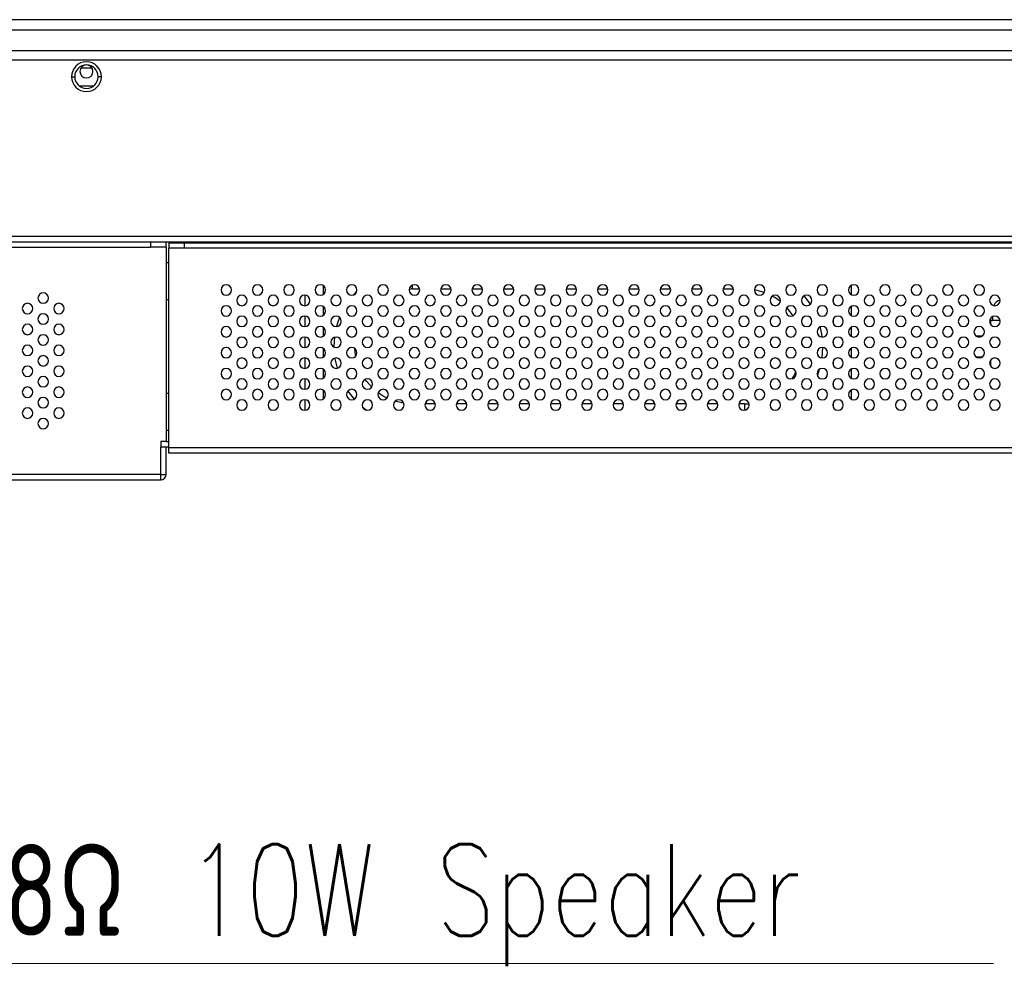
# Model space of a CAD drawing. Header units: millimetres. Extents: x 0 to 1118, y 0 to 864.
# Tile 13 of 256: x 359 to 397, y 196 to 233. Entities that reach past the tile are written whole.
import ezdxf

# ---------------------------------------------------------------- set-up
doc = ezdxf.new("R2010")
doc.units = ezdxf.units.MM
doc.styles.add('SLDTEXTSTYLE8', font='TXT', dxfattribs={"width": 0.75, "bigfont": 'bigfont'})

# ---------------------------------------------------------------- blocks, each defined once
blk = doc.blocks.new('SW_NOTE_0_12')
at = {"color": 0, "linetype": 'Continuous', "lineweight": 0}
blk.add_line((41.952, 0), (0, 0), dxfattribs=at)
at = {"color": 0, "linetype": 'Continuous', "lineweight": 0, "insert": (0.384, 4.562), "char_height": 3.5, "attachment_point": 1, "style": 'SLDTEXTSTYLE8'}
blk.add_mtext('2x8Ω 10W Speaker', dxfattribs=at)

msp = doc.modelspace()

# ---------------------------------------------------------------- linework, layer by layer
at = {"color": 7, "linetype": 'Continuous', "lineweight": 25}
for p, q in [((467.2914, 232.5106), (136.1986, 232.5106)), ((467.2914, 232.1106), (136.1986, 232.1106)), ((137.3469, 231.3306), (466.1363, 231.3306)), ((198.345, 230.9706), (405.145, 230.9706)), ((361.3968, 230.6706), (361.7997, 230.6706)), ((361.0286, 230.3306), (361.1486, 230.3306)), ((362.1686, 230.3306), (362.0486, 230.3306)), ((361.8542, 229.9706), (361.3438, 229.9706)), ((405.745, 224.2106), (197.745, 224.2106)), ((197.745, 224.0106), (405.745, 224.0106)), ((239.445, 223.8106), (364.045, 223.8106)), ((364.045, 224.0106), (364.045, 223.8106)), ((364.645, 223.8106), (364.045, 223.8106)), ((364.645, 223.8106), (364.645, 224.0106)), ((364.645, 223.8106), (364.645, 216.3706)), ((364.745, 223.9706), (364.745, 223.7706)), ((364.745, 223.9706), (365.345, 223.9706)), ((365.345, 223.7706), (364.745, 223.7706)), ((364.745, 216.1306), (364.745, 223.7706)), ((365.345, 223.7706), (365.345, 223.9706)), ((365.345, 223.9706), (399.0034, 223.9706)), ((399.0034, 223.7706), (365.345, 223.7706)), ((368.545, 223.9706), (368.5693, 223.9948)), ((371.3336, 224.0106), (371.3336, 223.9706)), ((377.7736, 223.9706), (377.7736, 224.0106)), ((386.2764, 224.0106), (386.2764, 223.9706)), ((392.7164, 223.9706), (392.7164, 224.0106)), ((396.265, 223.9706), (396.265, 224.0106)), ((364.745, 223.2106), (364.645, 223.2106)), ((370.665, 222.0106), (370.665, 222.3306)), ((373.9485, 222.2075), (374.0153, 222.21)), ((374.065, 222.2106), (374.341, 222.2106)), ((375.1491, 222.2106), (375.541, 222.2106)), ((376.3491, 222.2106), (376.741, 222.2106)), ((377.5491, 222.2106), (377.941, 222.2106)), ((378.7491, 222.2106), (379.141, 222.2106)), ((379.9491, 222.2106), (380.341, 222.2106)), ((381.1491, 222.2106), (381.541, 222.2106)), ((382.3491, 222.2106), (382.741, 222.2106)), ((383.5491, 222.2106), (383.941, 222.2106)), ((384.7491, 222.2106), (385.141, 222.2106)), ((385.9491, 222.2106), (386.341, 222.2106)), ((390.865, 221.9873), (390.865, 222.3539)), ((369.965, 221.5716), (369.965, 221.9696)), ((371.9406, 222.1288), (371.8006, 221.9785)), ((390.165, 221.8578), (390.165, 221.6834)), ((370.665, 221.2106), (370.665, 221.5306)), ((390.865, 221.1873), (390.865, 221.5539)), ((369.965, 220.7716), (369.965, 221.1696)), ((396.265, 221.0106), (396.265, 221.1539)), ((370.665, 220.4106), (370.665, 220.7306)), ((390.165, 221.0578), (390.165, 220.8834)), ((390.865, 220.3873), (390.865, 220.7539)), ((396.175, 221.0106), (396.175, 220.8652)), ((396.175, 221.0106), (396.265, 221.0106)), ((396.265, 221.0106), (396.541, 221.0106)), ((369.965, 219.9716), (369.965, 220.3696)), ((395.625, 220.4106), (395.865, 220.4106)), ((389.7326, 219.571), (389.7647, 219.9696)), ((390.165, 220.2578), (390.165, 220.0834)), ((390.865, 219.5873), (390.865, 219.9539)), ((369.965, 219.1716), (369.965, 219.5696)), ((370.665, 219.6106), (370.665, 219.9306)), ((395.625, 219.6106), (395.865, 219.6106)), ((390.165, 219.4578), (390.165, 219.2834)), ((396.175, 219.4759), (396.175, 219.2652)), ((370.665, 218.8106), (370.665, 219.1306)), ((390.865, 218.7873), (390.865, 219.1539)), ((369.965, 218.3716), (369.965, 218.7696)), ((390.165, 218.6578), (390.165, 218.4834)), ((370.665, 218.0106), (370.665, 218.3306)), ((390.865, 217.9873), (390.865, 218.3539)), ((369.965, 217.5716), (369.965, 217.9696)), ((374.941, 217.8106), (374.5491, 217.8106)), ((376.141, 217.8106), (375.7491, 217.8106)), ((377.341, 217.8106), (376.9491, 217.8106)), ((378.541, 217.8106), (378.1491, 217.8106)), ((379.741, 217.8106), (379.3491, 217.8106)), ((380.941, 217.8106), (380.5491, 217.8106)), ((382.141, 217.8106), (381.7491, 217.8106)), ((383.341, 217.8106), (382.9491, 217.8106)), ((384.541, 217.8106), (384.1491, 217.8106)), ((385.741, 217.8106), (385.3491, 217.8106)), ((386.765, 217.8106), (386.5491, 217.8106)), ((386.765, 217.8106), (386.9394, 217.8175)), ((390.165, 217.8578), (390.165, 217.6834)), ((364.645, 216.8106), (364.745, 216.8106)), ((364.445, 216.3706), (364.445, 216.1706)), ((364.645, 216.3706), (364.445, 216.3706)), ((364.445, 215.1106), (364.445, 216.1706)), ((364.445, 216.1706), (364.645, 216.1706)), ((364.645, 216.3706), (364.745, 216.3706)), ((364.645, 215.1106), (364.645, 216.1706)), ((364.645, 216.1706), (364.745, 216.1706)), ((399.6034, 216.1306), (364.745, 216.1306)), ((364.745, 215.9306), (364.745, 216.1306)), ((399.6034, 215.9306), (364.745, 215.9306)), ((364.445, 215.1106), (239.045, 215.1106)), ((364.445, 214.9106), (364.445, 215.1106)), ((364.445, 215.1106), (364.645, 215.1106)), ((239.045, 214.9106), (364.445, 214.9106))]:
    msp.add_line(p, q, dxfattribs=at)
at = {"color": 8, "linetype": 'Continuous', "lineweight": 25}
for p, q in [((367.4379, 223.9948), (364.645, 223.9948)), ((367.4379, 223.9948), (367.4136, 223.9706)), ((369.8178, 223.9706), (369.8421, 223.9948)), ((369.8421, 224.0106), (369.8421, 223.9948)), ((371.3336, 223.9948), (369.8421, 223.9948)), ((386.2764, 223.9948), (377.7736, 223.9948)), ((396.265, 223.9948), (392.7164, 223.9948)), ((374.065, 222.2106), (374.065, 222.3539)), ((386.765, 217.8106), (386.765, 217.5716))]:
    msp.add_line(p, q, dxfattribs=at)
at = {"color": 7, "linetype": 'Continuous', "lineweight": 25, "flags": 128}
for points in [[(364.645, 221.8255), (364.6551, 221.8214), (364.745, 221.7815)], [(387.5215, 222.0764), (387.1693, 222.1731), (387.1451, 222.1775)], [(388.1404, 221.7277), (387.9232, 221.8811), (387.8311, 221.935)], [(389.2892, 221.6319), (389.1921, 221.7739), (389.0547, 221.949)], [(388.6241, 221.1869), (388.5207, 221.3364), (388.3886, 221.4952)], [(371.2778, 221.1202), (371.2118, 220.9376), (371.1631, 220.7714)], [(389.7433, 220.3706), (389.7281, 220.4799), (389.6623, 220.789)], [(371.0856, 220.3616), (371.065, 220.0106), (371.0651, 219.9872)], [(371.9113, 220.4594), (371.9412, 220.5844), (371.9437, 220.5936)], [(388.9637, 220.0861), (388.9556, 220.2136), (388.954, 220.23)], [(371.0983, 219.565), (371.102, 219.5413), (371.1839, 219.1744)], [(371.8965, 219.64), (371.8767, 219.7843), (371.8665, 219.9294)], [(388.585, 218.7746), (388.7344, 219.03), (388.7354, 219.032)], [(389.5551, 218.908), (389.6182, 219.0835), (389.6352, 219.1378)], [(372.5087, 218.4556), (372.3182, 218.6731), (372.2606, 218.7519)], [(364.745, 218.2397), (364.6551, 218.1998), (364.645, 218.1956)], [(371.597, 218.3051), (371.638, 218.2472), (371.8423, 217.9958)], [(373.0936, 218.0367), (372.9143, 218.1355), (372.7578, 218.241)], [(372.161, 217.6922), (372.3017, 217.5835), (372.3168, 217.5726)], [(373.7342, 217.8356), (373.6636, 217.8475), (373.4039, 217.9123)]]:
    msp.add_lwpolyline(points, dxfattribs=at)
at = {"color": 7, "linetype": 'Continuous', "lineweight": 25}
for centre, radius, start, end in [((361.5986, 230.3306), 0.57, 0, 180), ((361.5986, 230.3306), 0.45, 0, 180), ((361.5986, 230.5306), 0.25, 0, 180), ((361.5986, 230.5306), 0.25, 180, 0), ((361.5986, 230.3306), 0.57, 180, 0), ((361.5986, 230.3306), 0.45, 180, 0), ((366.945, 222.1706), 0.2, 0, 180), ((368.145, 222.1706), 0.2, 0, 180), ((369.345, 222.1706), 0.2, 0, 180), ((370.545, 222.1706), 0.2, 0, 180), ((371.745, 222.1706), 0.2, 0, 180), ((372.945, 222.1706), 0.2, 0, 180), ((374.145, 222.1706), 0.2, 0, 180), ((374.065, 220.0106), 2.2, 90, 91.29582), ((375.345, 222.1706), 0.2, 0, 180), ((376.545, 222.1706), 0.2, 0, 180), ((377.745, 222.1706), 0.2, 0, 180), ((378.945, 222.1706), 0.2, 0, 180), ((380.145, 222.1706), 0.2, 0, 180), ((381.345, 222.1706), 0.2, 0, 180), ((382.545, 222.1706), 0.2, 0, 180), ((383.745, 222.1706), 0.2, 0, 180), ((384.945, 222.1706), 0.2, 0, 180), ((386.145, 222.1706), 0.2, 0, 180), ((387.345, 222.1706), 0.2, 0, 180), ((388.545, 222.1706), 0.2, 0, 180), ((389.745, 222.1706), 0.2, 0, 180), ((390.945, 222.1706), 0.2, 0, 180), ((392.145, 222.1706), 0.2, 0, 180), ((393.345, 222.1706), 0.2, 0, 180), ((394.545, 222.1706), 0.2, 0, 180), ((395.745, 222.1706), 0.2, 0, 180), ((359.945, 221.8606), 0.2, 0, 180), ((359.945, 221.8606), 0.2, 180, 0), ((366.945, 222.1706), 0.2, 180, 0), ((367.545, 221.7706), 0.2, 0, 180), ((368.145, 222.1706), 0.2, 180, 0), ((368.745, 221.7706), 0.2, 0, 180), ((369.345, 222.1706), 0.2, 180, 0), ((369.945, 221.7706), 0.2, 0, 180), ((370.545, 222.1706), 0.2, 180, 0), ((371.145, 221.7706), 0.2, 0, 180), ((371.745, 222.1706), 0.2, 180, 0), ((372.345, 221.7706), 0.2, 0, 180), ((372.945, 222.1706), 0.2, 180, 0), ((373.545, 221.7706), 0.2, 0, 180), ((374.145, 222.1706), 0.2, 180, 0), ((374.745, 221.7706), 0.2, 0, 180), ((375.345, 222.1706), 0.2, 180, 0), ((375.945, 221.7706), 0.2, 0, 180), ((376.545, 222.1706), 0.2, 180, 0), ((377.145, 221.7706), 0.2, 0, 180), ((377.745, 222.1706), 0.2, 180, 0), ((378.345, 221.7706), 0.2, 0, 180), ((378.945, 222.1706), 0.2, 180, 0), ((379.545, 221.7706), 0.2, 0, 180), ((380.145, 222.1706), 0.2, 180, 0), ((380.745, 221.7706), 0.2, 0, 180), ((381.345, 222.1706), 0.2, 180, 0), ((381.945, 221.7706), 0.2, 0, 180), ((382.545, 222.1706), 0.2, 180, 0), ((383.145, 221.7706), 0.2, 0, 180), ((383.745, 222.1706), 0.2, 180, 0), ((384.345, 221.7706), 0.2, 0, 180), ((384.945, 222.1706), 0.2, 180, 0), ((385.545, 221.7706), 0.2, 0, 180), ((386.145, 222.1706), 0.2, 180, 0), ((386.745, 221.7706), 0.2, 0, 180), ((387.345, 222.1706), 0.2, 180, 0), ((387.945, 221.7706), 0.2, 0, 180), ((388.545, 222.1706), 0.2, 180, 0), ((389.145, 221.7706), 0.2, 0, 180), ((389.745, 222.1706), 0.2, 180, 0), ((390.345, 221.7706), 0.2, 0, 180), ((390.945, 222.1706), 0.2, 180, 0), ((391.545, 221.7706), 0.2, 0, 180), ((392.145, 222.1706), 0.2, 180, 0), ((392.745, 221.7706), 0.2, 0, 180), ((393.345, 222.1706), 0.2, 180, 0), ((393.945, 221.7706), 0.2, 0, 180), ((394.545, 222.1706), 0.2, 180, 0), ((395.145, 221.7706), 0.2, 0, 180), ((395.745, 222.1706), 0.2, 180, 0), ((396.345, 221.7706), 0.2, 0, 180), ((359.345, 221.4606), 0.2, 0, 180), ((359.345, 221.4606), 0.2, 180, 0), ((360.545, 221.4606), 0.2, 0, 180), ((360.545, 221.4606), 0.2, 180, 0), ((366.945, 221.3706), 0.2, 0, 180), ((367.545, 221.7706), 0.2, 180, 0), ((368.145, 221.3706), 0.2, 0, 180), ((368.745, 221.7706), 0.2, 180, 0), ((369.345, 221.3706), 0.2, 0, 180), ((369.945, 221.7706), 0.2, 180, 0), ((370.545, 221.3706), 0.2, 0, 180), ((371.145, 221.7706), 0.2, 180, 0), ((371.745, 221.3706), 0.2, 0, 180), ((372.345, 221.7706), 0.2, 180, 0), ((372.945, 221.3706), 0.2, 0, 180), ((373.545, 221.7706), 0.2, 180, 0), ((374.145, 221.3706), 0.2, 0, 180), ((374.745, 221.7706), 0.2, 180, 0), ((375.345, 221.3706), 0.2, 0, 180), ((375.945, 221.7706), 0.2, 180, 0), ((376.545, 221.3706), 0.2, 0, 180), ((377.145, 221.7706), 0.2, 180, 0), ((377.745, 221.3706), 0.2, 0, 180), ((378.345, 221.7706), 0.2, 180, 0), ((378.945, 221.3706), 0.2, 0, 180), ((379.545, 221.7706), 0.2, 180, 0), ((380.145, 221.3706), 0.2, 0, 180), ((380.745, 221.7706), 0.2, 180, 0), ((381.345, 221.3706), 0.2, 0, 180), ((381.945, 221.7706), 0.2, 180, 0), ((382.545, 221.3706), 0.2, 0, 180), ((383.145, 221.7706), 0.2, 180, 0), ((383.745, 221.3706), 0.2, 0, 180), ((384.345, 221.7706), 0.2, 180, 0), ((384.945, 221.3706), 0.2, 0, 180), ((385.545, 221.7706), 0.2, 180, 0), ((386.145, 221.3706), 0.2, 0, 180), ((386.745, 221.7706), 0.2, 180, 0), ((387.345, 221.3706), 0.2, 0, 180), ((387.945, 221.7706), 0.2, 180, 0), ((388.545, 221.3706), 0.2, 0, 180), ((389.145, 221.7706), 0.2, 180, 0), ((389.745, 221.3706), 0.2, 0, 180), ((390.345, 221.7706), 0.2, 180, 0), ((390.945, 221.3706), 0.2, 0, 180), ((391.545, 221.7706), 0.2, 180, 0), ((392.145, 221.3706), 0.2, 0, 180), ((392.745, 221.7706), 0.2, 180, 0), ((393.345, 221.3706), 0.2, 0, 180), ((393.945, 221.7706), 0.2, 180, 0), ((394.545, 221.3706), 0.2, 0, 180), ((395.145, 221.7706), 0.2, 180, 0), ((395.745, 221.3706), 0.2, 0, 180), ((396.345, 221.7706), 0.2, 180, 0), ((396.665, 221.4106), 0.4, 107.62719, 155.63991), ((359.945, 221.0606), 0.2, 0, 180), ((366.945, 221.3706), 0.2, 180, 0), ((367.545, 220.9706), 0.2, 0, 180), ((368.145, 221.3706), 0.2, 180, 0), ((368.745, 220.9706), 0.2, 0, 180), ((369.345, 221.3706), 0.2, 180, 0), ((369.945, 220.9706), 0.2, 0, 180), ((370.545, 221.3706), 0.2, 180, 0), ((371.145, 220.9706), 0.2, 0, 180), ((371.745, 221.3706), 0.2, 180, 0), ((372.345, 220.9706), 0.2, 0, 180), ((372.945, 221.3706), 0.2, 180, 0), ((373.545, 220.9706), 0.2, 0, 180), ((374.145, 221.3706), 0.2, 180, 0), ((374.745, 220.9706), 0.2, 0, 180), ((375.345, 221.3706), 0.2, 180, 0), ((375.945, 220.9706), 0.2, 0, 180), ((376.545, 221.3706), 0.2, 180, 0), ((377.145, 220.9706), 0.2, 0, 180), ((377.745, 221.3706), 0.2, 180, 0), ((378.345, 220.9706), 0.2, 0, 180), ((378.945, 221.3706), 0.2, 180, 0), ((379.545, 220.9706), 0.2, 0, 180), ((380.145, 221.3706), 0.2, 180, 0), ((380.745, 220.9706), 0.2, 0, 180), ((381.345, 221.3706), 0.2, 180, 0), ((381.945, 220.9706), 0.2, 0, 180), ((382.545, 221.3706), 0.2, 180, 0), ((383.145, 220.9706), 0.2, 0, 180), ((383.745, 221.3706), 0.2, 180, 0), ((384.345, 220.9706), 0.2, 0, 180), ((384.945, 221.3706), 0.2, 180, 0), ((385.545, 220.9706), 0.2, 0, 180), ((386.145, 221.3706), 0.2, 180, 0), ((386.745, 220.9706), 0.2, 0, 180), ((387.345, 221.3706), 0.2, 180, 0), ((387.945, 220.9706), 0.2, 0, 180), ((388.545, 221.3706), 0.2, 180, 0), ((389.145, 220.9706), 0.2, 0, 180), ((389.745, 221.3706), 0.2, 180, 0), ((390.345, 220.9706), 0.2, 0, 180), ((390.945, 221.3706), 0.2, 180, 0), ((391.545, 220.9706), 0.2, 0, 180), ((392.145, 221.3706), 0.2, 180, 0), ((392.745, 220.9706), 0.2, 0, 180), ((393.345, 221.3706), 0.2, 180, 0), ((393.945, 220.9706), 0.2, 0, 180), ((394.545, 221.3706), 0.2, 180, 0), ((395.145, 220.9706), 0.2, 0, 180), ((395.745, 221.3706), 0.2, 180, 0), ((396.345, 220.9706), 0.2, 0, 180), ((359.345, 220.6606), 0.2, 0, 180), ((359.945, 221.0606), 0.2, 180, 0), ((360.545, 220.6606), 0.2, 0, 180), ((366.945, 220.5706), 0.2, 0, 180), ((367.545, 220.9706), 0.2, 180, 0), ((368.145, 220.5706), 0.2, 0, 180), ((368.745, 220.9706), 0.2, 180, 0), ((369.345, 220.5706), 0.2, 0, 180), ((369.945, 220.9706), 0.2, 180, 0), ((370.545, 220.5706), 0.2, 0, 180), ((371.145, 220.9706), 0.2, 180, 0), ((371.745, 220.5706), 0.2, 0, 180), ((372.345, 220.9706), 0.2, 180, 0), ((372.945, 220.5706), 0.2, 0, 180), ((373.545, 220.9706), 0.2, 180, 0), ((374.145, 220.5706), 0.2, 0, 180), ((374.745, 220.9706), 0.2, 180, 0), ((375.345, 220.5706), 0.2, 0, 180), ((375.945, 220.9706), 0.2, 180, 0), ((376.545, 220.5706), 0.2, 0, 180), ((377.145, 220.9706), 0.2, 180, 0), ((377.745, 220.5706), 0.2, 0, 180), ((378.345, 220.9706), 0.2, 180, 0), ((378.945, 220.5706), 0.2, 0, 180), ((379.545, 220.9706), 0.2, 180, 0), ((380.145, 220.5706), 0.2, 0, 180), ((380.745, 220.9706), 0.2, 180, 0), ((381.345, 220.5706), 0.2, 0, 180), ((381.945, 220.9706), 0.2, 180, 0), ((382.545, 220.5706), 0.2, 0, 180), ((383.145, 220.9706), 0.2, 180, 0), ((383.745, 220.5706), 0.2, 0, 180), ((384.345, 220.9706), 0.2, 180, 0), ((384.945, 220.5706), 0.2, 0, 180), ((385.545, 220.9706), 0.2, 180, 0), ((386.145, 220.5706), 0.2, 0, 180), ((386.745, 220.9706), 0.2, 180, 0), ((387.345, 220.5706), 0.2, 0, 180), ((387.945, 220.9706), 0.2, 180, 0), ((388.545, 220.5706), 0.2, 0, 180), ((389.145, 220.9706), 0.2, 180, 0), ((389.745, 220.5706), 0.2, 0, 180), ((390.345, 220.9706), 0.2, 180, 0), ((390.945, 220.5706), 0.2, 0, 180), ((391.545, 220.9706), 0.2, 180, 0), ((392.145, 220.5706), 0.2, 0, 180), ((392.745, 220.9706), 0.2, 180, 0), ((393.345, 220.5706), 0.2, 0, 180), ((393.945, 220.9706), 0.2, 180, 0), ((394.545, 220.5706), 0.2, 0, 180), ((395.145, 220.9706), 0.2, 180, 0), ((395.745, 220.5706), 0.2, 0, 180), ((396.345, 220.9706), 0.2, 180, 0), ((359.345, 220.6606), 0.2, 180, 0), ((359.945, 220.2606), 0.2, 0, 180), ((360.545, 220.6606), 0.2, 180, 0), ((366.945, 220.5706), 0.2, 180, 0), ((367.545, 220.1706), 0.2, 0, 180), ((368.145, 220.5706), 0.2, 180, 0), ((368.745, 220.1706), 0.2, 0, 180), ((369.345, 220.5706), 0.2, 180, 0), ((369.945, 220.1706), 0.2, 0, 180), ((370.545, 220.5706), 0.2, 180, 0), ((371.145, 220.1706), 0.2, 0, 180), ((371.745, 220.5706), 0.2, 180, 0), ((372.345, 220.1706), 0.2, 0, 180), ((372.945, 220.5706), 0.2, 180, 0), ((373.545, 220.1706), 0.2, 0, 180), ((374.145, 220.5706), 0.2, 180, 0), ((374.745, 220.1706), 0.2, 0, 180), ((375.345, 220.5706), 0.2, 180, 0), ((375.945, 220.1706), 0.2, 0, 180), ((376.545, 220.5706), 0.2, 180, 0), ((377.145, 220.1706), 0.2, 0, 180), ((377.745, 220.5706), 0.2, 180, 0), ((378.345, 220.1706), 0.2, 0, 180), ((378.945, 220.5706), 0.2, 180, 0), ((379.545, 220.1706), 0.2, 0, 180), ((380.145, 220.5706), 0.2, 180, 0), ((380.745, 220.1706), 0.2, 0, 180), ((381.345, 220.5706), 0.2, 180, 0), ((381.945, 220.1706), 0.2, 0, 180), ((382.545, 220.5706), 0.2, 180, 0), ((383.145, 220.1706), 0.2, 0, 180), ((383.745, 220.5706), 0.2, 180, 0), ((384.345, 220.1706), 0.2, 0, 180), ((384.945, 220.5706), 0.2, 180, 0), ((385.545, 220.1706), 0.2, 0, 180), ((386.145, 220.5706), 0.2, 180, 0), ((386.745, 220.1706), 0.2, 0, 180), ((387.345, 220.5706), 0.2, 180, 0), ((387.945, 220.1706), 0.2, 0, 180), ((388.545, 220.5706), 0.2, 180, 0), ((389.145, 220.1706), 0.2, 0, 180), ((389.745, 220.5706), 0.2, 180, 0), ((390.345, 220.1706), 0.2, 0, 180), ((390.945, 220.5706), 0.2, 180, 0), ((391.545, 220.1706), 0.2, 0, 180), ((392.145, 220.5706), 0.2, 180, 0), ((392.745, 220.1706), 0.2, 0, 180), ((393.345, 220.5706), 0.2, 180, 0), ((393.945, 220.1706), 0.2, 0, 180), ((394.545, 220.5706), 0.2, 180, 0), ((395.145, 220.1706), 0.2, 0, 180), ((395.745, 220.5706), 0.2, 180, 0), ((396.345, 220.1706), 0.2, 0, 180), ((359.345, 219.8606), 0.2, 0, 180), ((359.945, 220.2606), 0.2, 180, 0), ((360.545, 219.8606), 0.2, 0, 180), ((366.945, 219.7706), 0.2, 0, 180), ((367.545, 220.1706), 0.2, 180, 0), ((368.145, 219.7706), 0.2, 0, 180), ((368.745, 220.1706), 0.2, 180, 0), ((369.345, 219.7706), 0.2, 0, 180), ((369.945, 220.1706), 0.2, 180, 0), ((370.545, 219.7706), 0.2, 0, 180), ((371.145, 220.1706), 0.2, 180, 0), ((371.745, 219.7706), 0.2, 0, 180), ((372.345, 220.1706), 0.2, 180, 0), ((372.945, 219.7706), 0.2, 0, 180), ((373.545, 220.1706), 0.2, 180, 0), ((374.145, 219.7706), 0.2, 0, 180), ((374.745, 220.1706), 0.2, 180, 0), ((375.345, 219.7706), 0.2, 0, 180), ((375.945, 220.1706), 0.2, 180, 0), ((376.545, 219.7706), 0.2, 0, 180), ((377.145, 220.1706), 0.2, 180, 0), ((377.745, 219.7706), 0.2, 0, 180), ((378.345, 220.1706), 0.2, 180, 0), ((378.945, 219.7706), 0.2, 0, 180), ((379.545, 220.1706), 0.2, 180, 0), ((380.145, 219.7706), 0.2, 0, 180), ((380.745, 220.1706), 0.2, 180, 0), ((381.345, 219.7706), 0.2, 0, 180), ((381.945, 220.1706), 0.2, 180, 0), ((382.545, 219.7706), 0.2, 0, 180), ((383.145, 220.1706), 0.2, 180, 0), ((383.745, 219.7706), 0.2, 0, 180), ((384.345, 220.1706), 0.2, 180, 0), ((384.945, 219.7706), 0.2, 0, 180), ((385.545, 220.1706), 0.2, 180, 0), ((386.145, 219.7706), 0.2, 0, 180), ((386.745, 220.1706), 0.2, 180, 0), ((387.345, 219.7706), 0.2, 0, 180), ((387.945, 220.1706), 0.2, 180, 0), ((388.545, 219.7706), 0.2, 0, 180), ((389.145, 220.1706), 0.2, 180, 0), ((389.745, 219.7706), 0.2, 0, 180), ((390.345, 220.1706), 0.2, 180, 0), ((390.945, 219.7706), 0.2, 0, 180), ((391.545, 220.1706), 0.2, 180, 0), ((392.145, 219.7706), 0.2, 0, 180), ((392.745, 220.1706), 0.2, 180, 0), ((393.345, 219.7706), 0.2, 0, 180), ((393.945, 220.1706), 0.2, 180, 0), ((394.545, 219.7706), 0.2, 0, 180), ((395.145, 220.1706), 0.2, 180, 0), ((395.745, 219.7706), 0.2, 0, 180), ((396.345, 220.1706), 0.2, 180, 0), ((359.345, 219.8606), 0.2, 180, 0), ((359.945, 219.4606), 0.2, 0, 180), ((360.545, 219.8606), 0.2, 180, 0), ((366.945, 219.7706), 0.2, 180, 0), ((367.545, 219.3706), 0.2, 0, 180), ((368.145, 219.7706), 0.2, 180, 0), ((368.745, 219.3706), 0.2, 0, 180), ((369.345, 219.7706), 0.2, 180, 0), ((369.945, 219.3706), 0.2, 0, 180), ((370.545, 219.7706), 0.2, 180, 0), ((371.145, 219.3706), 0.2, 0, 180), ((371.745, 219.7706), 0.2, 180, 0), ((372.345, 219.3706), 0.2, 0, 180), ((372.945, 219.7706), 0.2, 180, 0), ((373.545, 219.3706), 0.2, 0, 180), ((374.145, 219.7706), 0.2, 180, 0), ((374.745, 219.3706), 0.2, 0, 180), ((375.345, 219.7706), 0.2, 180, 0), ((375.945, 219.3706), 0.2, 0, 180), ((376.545, 219.7706), 0.2, 180, 0), ((377.145, 219.3706), 0.2, 0, 180), ((377.745, 219.7706), 0.2, 180, 0), ((378.345, 219.3706), 0.2, 0, 180), ((378.945, 219.7706), 0.2, 180, 0), ((379.545, 219.3706), 0.2, 0, 180), ((380.145, 219.7706), 0.2, 180, 0), ((380.745, 219.3706), 0.2, 0, 180), ((381.345, 219.7706), 0.2, 180, 0), ((381.945, 219.3706), 0.2, 0, 180), ((382.545, 219.7706), 0.2, 180, 0), ((383.145, 219.3706), 0.2, 0, 180), ((383.745, 219.7706), 0.2, 180, 0), ((384.345, 219.3706), 0.2, 0, 180), ((384.945, 219.7706), 0.2, 180, 0), ((385.545, 219.3706), 0.2, 0, 180), ((386.145, 219.7706), 0.2, 180, 0), ((386.745, 219.3706), 0.2, 0, 180), ((387.345, 219.7706), 0.2, 180, 0), ((387.945, 219.3706), 0.2, 0, 180), ((388.545, 219.7706), 0.2, 180, 0), ((389.145, 219.3706), 0.2, 0, 180), ((389.745, 219.7706), 0.2, 180, 0), ((390.345, 219.3706), 0.2, 0, 180), ((390.945, 219.7706), 0.2, 180, 0), ((391.545, 219.3706), 0.2, 0, 180), ((392.145, 219.7706), 0.2, 180, 0), ((392.745, 219.3706), 0.2, 0, 180), ((393.345, 219.7706), 0.2, 180, 0), ((393.945, 219.3706), 0.2, 0, 180), ((394.545, 219.7706), 0.2, 180, 0), ((395.145, 219.3706), 0.2, 0, 180), ((395.745, 219.7706), 0.2, 180, 0), ((396.345, 219.3706), 0.2, 0, 180), ((359.345, 219.0606), 0.2, 0, 180), ((359.945, 219.4606), 0.2, 180, 0), ((360.545, 219.0606), 0.2, 0, 180), ((367.545, 219.3706), 0.2, 180, 0), ((368.745, 219.3706), 0.2, 180, 0), ((369.945, 219.3706), 0.2, 180, 0), ((371.145, 219.3706), 0.2, 180, 0), ((372.345, 219.3706), 0.2, 180, 0), ((373.545, 219.3706), 0.2, 180, 0), ((374.745, 219.3706), 0.2, 180, 0), ((375.945, 219.3706), 0.2, 180, 0), ((377.145, 219.3706), 0.2, 180, 0), ((378.345, 219.3706), 0.2, 180, 0), ((379.545, 219.3706), 0.2, 180, 0), ((380.745, 219.3706), 0.2, 180, 0), ((381.945, 219.3706), 0.2, 180, 0), ((383.145, 219.3706), 0.2, 180, 0), ((384.345, 219.3706), 0.2, 180, 0), ((385.545, 219.3706), 0.2, 180, 0), ((386.745, 219.3706), 0.2, 180, 0), ((387.945, 219.3706), 0.2, 180, 0), ((389.145, 219.3706), 0.2, 180, 0), ((390.345, 219.3706), 0.2, 180, 0), ((391.545, 219.3706), 0.2, 180, 0), ((392.745, 219.3706), 0.2, 180, 0), ((393.945, 219.3706), 0.2, 180, 0), ((395.145, 219.3706), 0.2, 180, 0), ((396.345, 219.3706), 0.2, 180, 0), ((359.345, 219.0606), 0.2, 180, 0), ((359.945, 218.6606), 0.2, 0, 180), ((360.545, 219.0606), 0.2, 180, 0), ((366.945, 218.9706), 0.2, 0, 180), ((366.945, 218.9706), 0.2, 180, 0), ((368.145, 218.9706), 0.2, 0, 180), ((368.145, 218.9706), 0.2, 180, 0), ((369.345, 218.9706), 0.2, 0, 180), ((369.345, 218.9706), 0.2, 180, 0), ((370.545, 218.9706), 0.2, 0, 180), ((370.545, 218.9706), 0.2, 180, 0), ((371.745, 218.9706), 0.2, 0, 180), ((371.745, 218.9706), 0.2, 180, 0), ((372.945, 218.9706), 0.2, 0, 180), ((372.945, 218.9706), 0.2, 180, 0), ((374.145, 218.9706), 0.2, 0, 180), ((374.145, 218.9706), 0.2, 180, 0), ((375.345, 218.9706), 0.2, 0, 180), ((375.345, 218.9706), 0.2, 180, 0), ((376.545, 218.9706), 0.2, 0, 180), ((376.545, 218.9706), 0.2, 180, 0), ((377.745, 218.9706), 0.2, 0, 180), ((377.745, 218.9706), 0.2, 180, 0), ((378.945, 218.9706), 0.2, 0, 180), ((378.945, 218.9706), 0.2, 180, 0), ((380.145, 218.9706), 0.2, 0, 180), ((380.145, 218.9706), 0.2, 180, 0), ((381.345, 218.9706), 0.2, 0, 180), ((381.345, 218.9706), 0.2, 180, 0), ((382.545, 218.9706), 0.2, 0, 180), ((382.545, 218.9706), 0.2, 180, 0), ((383.745, 218.9706), 0.2, 0, 180), ((383.745, 218.9706), 0.2, 180, 0), ((384.945, 218.9706), 0.2, 0, 180), ((384.945, 218.9706), 0.2, 180, 0), ((386.145, 218.9706), 0.2, 0, 180), ((386.145, 218.9706), 0.2, 180, 0), ((387.345, 218.9706), 0.2, 0, 180), ((387.345, 218.9706), 0.2, 180, 0), ((388.545, 218.9706), 0.2, 0, 180), ((388.545, 218.9706), 0.2, 180, 0), ((389.745, 218.9706), 0.2, 0, 180), ((389.745, 218.9706), 0.2, 180, 0), ((390.945, 218.9706), 0.2, 0, 180), ((390.945, 218.9706), 0.2, 180, 0), ((392.145, 218.9706), 0.2, 0, 180), ((392.145, 218.9706), 0.2, 180, 0), ((393.345, 218.9706), 0.2, 0, 180), ((393.345, 218.9706), 0.2, 180, 0), ((394.545, 218.9706), 0.2, 0, 180), ((394.545, 218.9706), 0.2, 180, 0), ((395.745, 218.9706), 0.2, 0, 180), ((395.745, 218.9706), 0.2, 180, 0), ((359.345, 218.2606), 0.2, 0, 180), ((359.945, 218.6606), 0.2, 180, 0), ((360.545, 218.2606), 0.2, 0, 180), ((367.545, 218.5706), 0.2, 0, 180), ((367.545, 218.5706), 0.2, 180, 0), ((368.745, 218.5706), 0.2, 0, 180), ((368.745, 218.5706), 0.2, 180, 0), ((369.945, 218.5706), 0.2, 0, 180), ((369.945, 218.5706), 0.2, 180, 0), ((371.145, 218.5706), 0.2, 0, 180), ((371.145, 218.5706), 0.2, 180, 0), ((372.345, 218.5706), 0.2, 0, 180), ((372.345, 218.5706), 0.2, 180, 0), ((373.545, 218.5706), 0.2, 0, 180), ((373.545, 218.5706), 0.2, 180, 0), ((374.745, 218.5706), 0.2, 0, 180), ((374.745, 218.5706), 0.2, 180, 0), ((375.945, 218.5706), 0.2, 0, 180), ((375.945, 218.5706), 0.2, 180, 0), ((377.145, 218.5706), 0.2, 0, 180), ((377.145, 218.5706), 0.2, 180, 0), ((378.345, 218.5706), 0.2, 0, 180), ((378.345, 218.5706), 0.2, 180, 0), ((379.545, 218.5706), 0.2, 0, 180), ((379.545, 218.5706), 0.2, 180, 0), ((380.745, 218.5706), 0.2, 0, 180), ((380.745, 218.5706), 0.2, 180, 0), ((381.945, 218.5706), 0.2, 0, 180), ((381.945, 218.5706), 0.2, 180, 0), ((383.145, 218.5706), 0.2, 0, 180), ((383.145, 218.5706), 0.2, 180, 0), ((384.345, 218.5706), 0.2, 0, 180), ((384.345, 218.5706), 0.2, 180, 0), ((385.545, 218.5706), 0.2, 0, 180), ((385.545, 218.5706), 0.2, 180, 0), ((386.745, 218.5706), 0.2, 0, 180), ((386.745, 218.5706), 0.2, 180, 0), ((387.945, 218.5706), 0.2, 0, 180), ((387.945, 218.5706), 0.2, 180, 0), ((389.145, 218.5706), 0.2, 0, 180), ((389.145, 218.5706), 0.2, 180, 0), ((390.345, 218.5706), 0.2, 0, 180), ((390.345, 218.5706), 0.2, 180, 0), ((391.545, 218.5706), 0.2, 0, 180), ((391.545, 218.5706), 0.2, 180, 0), ((392.745, 218.5706), 0.2, 0, 180), ((392.745, 218.5706), 0.2, 180, 0), ((393.945, 218.5706), 0.2, 0, 180), ((393.945, 218.5706), 0.2, 180, 0), ((395.145, 218.5706), 0.2, 0, 180), ((395.145, 218.5706), 0.2, 180, 0), ((396.345, 218.5706), 0.2, 0, 180), ((396.345, 218.5706), 0.2, 180, 0), ((359.345, 218.2606), 0.2, 180, 0), ((359.945, 217.8606), 0.2, 0, 180), ((360.545, 218.2606), 0.2, 180, 0), ((366.945, 218.1706), 0.2, 0, 180), ((366.945, 218.1706), 0.2, 180, 0), ((368.145, 218.1706), 0.2, 0, 180), ((368.145, 218.1706), 0.2, 180, 0), ((369.345, 218.1706), 0.2, 0, 180), ((369.345, 218.1706), 0.2, 180, 0), ((370.545, 218.1706), 0.2, 0, 180), ((370.545, 218.1706), 0.2, 180, 0), ((371.745, 218.1706), 0.2, 0, 180), ((371.745, 218.1706), 0.2, 180, 0), ((372.945, 218.1706), 0.2, 0, 180), ((372.945, 218.1706), 0.2, 180, 0), ((374.145, 218.1706), 0.2, 0, 180), ((374.145, 218.1706), 0.2, 180, 0), ((375.345, 218.1706), 0.2, 0, 180), ((375.345, 218.1706), 0.2, 180, 0), ((376.545, 218.1706), 0.2, 0, 180), ((376.545, 218.1706), 0.2, 180, 0), ((377.745, 218.1706), 0.2, 0, 180), ((377.745, 218.1706), 0.2, 180, 0), ((378.945, 218.1706), 0.2, 0, 180), ((378.945, 218.1706), 0.2, 180, 0), ((380.145, 218.1706), 0.2, 0, 180), ((380.145, 218.1706), 0.2, 180, 0), ((381.345, 218.1706), 0.2, 0, 180), ((381.345, 218.1706), 0.2, 180, 0), ((382.545, 218.1706), 0.2, 0, 180), ((382.545, 218.1706), 0.2, 180, 0), ((383.745, 218.1706), 0.2, 0, 180), ((383.745, 218.1706), 0.2, 180, 0), ((384.945, 218.1706), 0.2, 0, 180), ((384.945, 218.1706), 0.2, 180, 0), ((386.145, 218.1706), 0.2, 0, 180), ((386.145, 218.1706), 0.2, 180, 0), ((387.345, 218.1706), 0.2, 0, 180), ((387.345, 218.1706), 0.2, 180, 0), ((388.545, 218.1706), 0.2, 0, 180), ((388.545, 218.1706), 0.2, 180, 0), ((389.745, 218.1706), 0.2, 0, 180), ((389.745, 218.1706), 0.2, 180, 0), ((390.945, 218.1706), 0.2, 0, 180), ((390.945, 218.1706), 0.2, 180, 0), ((392.145, 218.1706), 0.2, 0, 180), ((392.145, 218.1706), 0.2, 180, 0), ((393.345, 218.1706), 0.2, 0, 180), ((393.345, 218.1706), 0.2, 180, 0), ((394.545, 218.1706), 0.2, 0, 180), ((394.545, 218.1706), 0.2, 180, 0), ((395.745, 218.1706), 0.2, 0, 180), ((395.745, 218.1706), 0.2, 180, 0), ((359.945, 217.8606), 0.2, 180, 0), ((367.545, 217.7706), 0.2, 0, 180), ((367.545, 217.7706), 0.2, 180, 0), ((368.745, 217.7706), 0.2, 0, 180), ((368.745, 217.7706), 0.2, 180, 0), ((369.945, 217.7706), 0.2, 0, 180), ((369.945, 217.7706), 0.2, 180, 0), ((371.145, 217.7706), 0.2, 0, 180), ((371.145, 217.7706), 0.2, 180, 0), ((372.345, 217.7706), 0.2, 0, 180), ((372.345, 217.7706), 0.2, 180, 0), ((373.545, 217.7706), 0.2, 0, 180), ((373.545, 217.7706), 0.2, 180, 0), ((374.745, 217.7706), 0.2, 0, 180), ((374.745, 217.7706), 0.2, 180, 0), ((375.945, 217.7706), 0.2, 0, 180), ((375.945, 217.7706), 0.2, 180, 0), ((377.145, 217.7706), 0.2, 0, 180), ((377.145, 217.7706), 0.2, 180, 0), ((378.345, 217.7706), 0.2, 0, 180), ((378.345, 217.7706), 0.2, 180, 0), ((379.545, 217.7706), 0.2, 0, 180), ((379.545, 217.7706), 0.2, 180, 0), ((380.745, 217.7706), 0.2, 0, 180), ((380.745, 217.7706), 0.2, 180, 0), ((381.945, 217.7706), 0.2, 0, 180), ((381.945, 217.7706), 0.2, 180, 0), ((383.145, 217.7706), 0.2, 0, 180), ((383.145, 217.7706), 0.2, 180, 0), ((384.345, 217.7706), 0.2, 0, 180), ((384.345, 217.7706), 0.2, 180, 0), ((385.545, 217.7706), 0.2, 0, 180), ((385.545, 217.7706), 0.2, 180, 0), ((386.745, 217.7706), 0.2, 0, 180), ((386.745, 217.7706), 0.2, 180, 0), ((387.945, 217.7706), 0.2, 0, 180), ((387.945, 217.7706), 0.2, 180, 0), ((389.145, 217.7706), 0.2, 0, 180), ((389.145, 217.7706), 0.2, 180, 0), ((390.345, 217.7706), 0.2, 0, 180), ((390.345, 217.7706), 0.2, 180, 0), ((391.545, 217.7706), 0.2, 0, 180), ((391.545, 217.7706), 0.2, 180, 0), ((392.745, 217.7706), 0.2, 0, 180), ((392.745, 217.7706), 0.2, 180, 0), ((393.945, 217.7706), 0.2, 0, 180), ((393.945, 217.7706), 0.2, 180, 0), ((395.145, 217.7706), 0.2, 0, 180), ((395.145, 217.7706), 0.2, 180, 0), ((396.345, 217.7706), 0.2, 0, 180), ((396.345, 217.7706), 0.2, 180, 0), ((359.345, 217.4606), 0.2, 0, 180), ((359.345, 217.4606), 0.2, 180, 0), ((360.545, 217.4606), 0.2, 0, 180), ((360.545, 217.4606), 0.2, 180, 0), ((359.945, 217.0606), 0.2, 0, 180), ((359.945, 217.0606), 0.2, 180, 0), ((364.445, 215.1106), 0.2, 270, 360)]:
    msp.add_arc(centre, radius, start, end, dxfattribs=at)

# ---------------------------------------------------------------- block references
at = {"color": 7, "linetype": 'Continuous', "lineweight": 0}
msp.add_blockref('SW_NOTE_0_12', (354.3368, 196.4067), dxfattribs=at)

doc.saveas('drawing.dxf')
